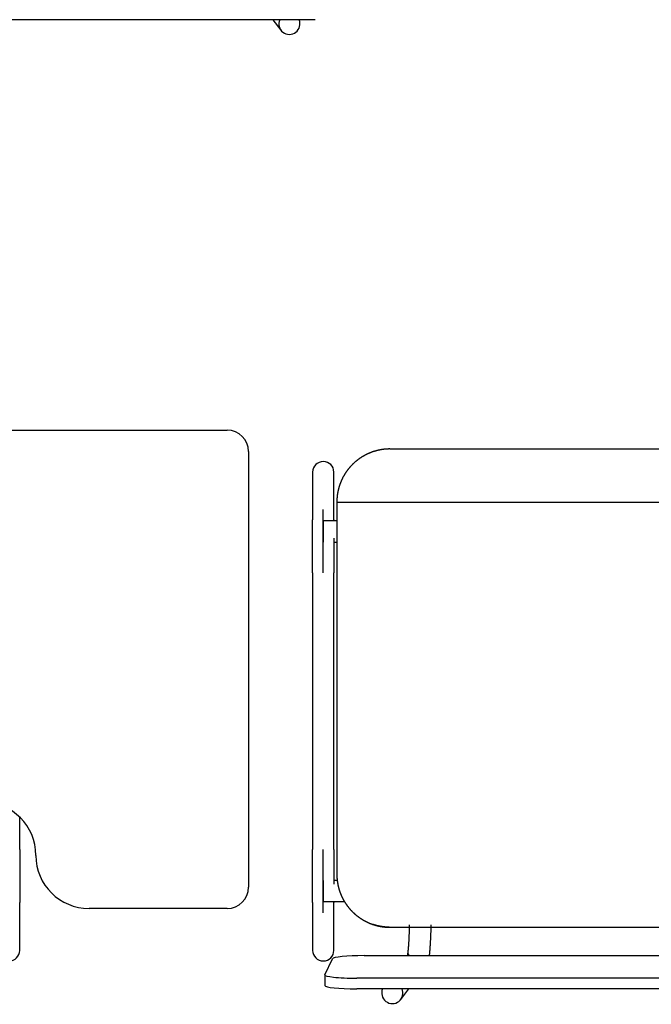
# Model space of a CAD drawing. Header units: metres. Extents: x -1 to 461, y -6 to 31.
# Tile 47 of 82: x 419.549 to 420.144, y 14.208 to 15.135. Entities that reach past the tile are written whole.
import ezdxf

# ---------------------------------------------------------------- set-up
doc = ezdxf.new("R2010")
doc.units = ezdxf.units.M
doc.linetypes.add('CONTINUA', pattern=[0])
doc.layers.add('PA MOBLES', color=7, linetype='CONTINUA', lineweight=25)

msp = doc.modelspace()

# ---------------------------------------------------------------- linework, layer by layer
at = {"layer": 'PA MOBLES', "color": 180, "transparency": 33554687}
for p, q in [((419.82729, 15.13473), (419.42037, 15.13473)), ((419.78767, 15.13473), (419.79523, 15.12478)), ((419.48465, 14.74848), (419.74465, 14.74848)), ((419.8978, 14.73083), (420.23043, 14.73083)), ((419.76465, 14.72848), (419.76465, 14.31848)), ((419.82503, 14.70909), (419.82503, 14.66403)), ((419.84503, 14.66403), (419.84503, 14.70909)), ((419.8478, 14.68083), (420.23029, 14.68083)), ((419.8478, 14.68083), (419.8478, 14.33082)), ((419.83503, 14.61434), (419.83503, 14.67391)), ((419.83503, 14.66322), (419.83503, 14.64322)), ((419.8478, 14.66322), (419.83503, 14.66322)), ((419.84503, 14.64322), (419.8478, 14.64322)), ((419.82503, 14.61434), (419.82503, 14.35384)), ((419.84503, 14.35384), (419.84503, 14.61434)), ((419.54938, 14.35384), (419.54938, 14.38444)), ((419.83503, 14.29427), (419.83503, 14.35384)), ((419.83503, 14.32496), (419.83503, 14.30496)), ((419.84815, 14.32496), (419.84503, 14.32496)), ((419.54938, 14.25909), (419.54938, 14.30415)), ((419.82503, 14.30415), (419.82503, 14.25909)), ((419.83503, 14.30496), (419.85501, 14.30496)), ((419.84503, 14.25909), (419.84503, 14.30415)), ((419.74465, 14.29848), (419.61465, 14.29848)), ((419.89722, 14.28083), (420.24338, 14.28083)), ((419.89722, 14.28083), (420.24338, 14.28083)), ((419.83658, 14.23618), (419.84358, 14.25108)), ((419.87354, 14.25412), (420.26647, 14.25412)), ((419.91551, 14.2559), (419.91416, 14.25412)), ((419.83654, 14.23602), (419.83654, 14.22607)), ((420.27347, 14.23282), (419.86654, 14.23282)), ((420.27347, 14.22288), (419.86654, 14.22288)), ((419.90799, 14.21293), (419.91555, 14.22288))]:
    msp.add_line(p, q, dxfattribs=at)
for points in [[(419.8978, 14.73083), (419.89755, 14.73083), (419.8973, 14.73082), (419.89705, 14.73082), (419.8968, 14.73082), (419.89655, 14.73081), (419.89629, 14.7308), (419.89603, 14.7308), (419.89578, 14.73079), (419.89552, 14.73077), (419.89526, 14.73076), (419.895, 14.73075), (419.89474, 14.73073), (419.89447, 14.73071), (419.89421, 14.7307), (419.89395, 14.73068), (419.89368, 14.73066), (419.89342, 14.73063), (419.89315, 14.73061), (419.89289, 14.73058), (419.89262, 14.73056), (419.89235, 14.73053), (419.89208, 14.7305), (419.89182, 14.73047), (419.89155, 14.73043), (419.89128, 14.7304), (419.89101, 14.73036), (419.89074, 14.73033), (419.89047, 14.73029), (419.89021, 14.73025), (419.88994, 14.73021), (419.8898, 14.73018), (419.88966, 14.73016), (419.88953, 14.73014), (419.88939, 14.73012), (419.88925, 14.73009), (419.88912, 14.73007), (419.88898, 14.73004), (419.88884, 14.73002), (419.88871, 14.72999), (419.88857, 14.72997), (419.88844, 14.72994), (419.8883, 14.72992), (419.88816, 14.72989), (419.88803, 14.72986), (419.88789, 14.72984), (419.88776, 14.72981), (419.88762, 14.72978), (419.88749, 14.72975), (419.88735, 14.72972), (419.88722, 14.72969), (419.88708, 14.72967), (419.88695, 14.72964), (419.88682, 14.72961), (419.88668, 14.72958), (419.88655, 14.72954), (419.88641, 14.72951), (419.88628, 14.72948), (419.88615, 14.72945), (419.88601, 14.72942), (419.88588, 14.72939)], [(419.88588, 14.72939), (419.88563, 14.72932), (419.88538, 14.72926), (419.88513, 14.7292), (419.88488, 14.72913), (419.88463, 14.72906), (419.88438, 14.72899), (419.88413, 14.72892), (419.88388, 14.72885), (419.88363, 14.72878), (419.88338, 14.7287), (419.88313, 14.72863), (419.88289, 14.72855), (419.88264, 14.72847), (419.88239, 14.72839), (419.88214, 14.72831), (419.8819, 14.72823), (419.88165, 14.72815), (419.88141, 14.72806), (419.88116, 14.72798), (419.88092, 14.72789), (419.88067, 14.7278), (419.88043, 14.72771), (419.88019, 14.72762), (419.87994, 14.72753), (419.8797, 14.72744), (419.87946, 14.72734), (419.87922, 14.72725), (419.87898, 14.72715), (419.87874, 14.72705), (419.8785, 14.72695), (419.87819, 14.72682), (419.87788, 14.72669), (419.87758, 14.72656), (419.87727, 14.72642), (419.87697, 14.72628), (419.87667, 14.72614), (419.87637, 14.726), (419.87607, 14.72586), (419.87577, 14.72571), (419.87547, 14.72556), (419.87517, 14.72541), (419.87488, 14.72526), (419.87458, 14.72511), (419.87429, 14.72495), (419.87399, 14.7248), (419.8737, 14.72464), (419.87341, 14.72448), (419.87312, 14.72431), (419.87284, 14.72415), (419.87255, 14.72398), (419.87227, 14.72381), (419.87198, 14.72365), (419.8717, 14.72347), (419.87142, 14.7233), (419.87114, 14.72313), (419.87086, 14.72295), (419.87058, 14.72277), (419.87031, 14.72259), (419.87004, 14.72241), (419.86976, 14.72223), (419.86949, 14.72204), (419.86922, 14.72186), (419.86896, 14.72167), (419.86869, 14.72148), (419.86842, 14.72129), (419.86816, 14.7211), (419.8679, 14.7209), (419.86764, 14.72071), (419.86738, 14.72051), (419.86712, 14.72031), (419.86687, 14.72011), (419.86662, 14.71991), (419.86636, 14.71971), (419.86611, 14.7195), (419.86587, 14.7193), (419.86562, 14.71909), (419.86537, 14.71889), (419.86513, 14.71868), (419.86489, 14.71847), (419.86465, 14.71826), (419.86441, 14.71805), (419.86418, 14.71783), (419.86394, 14.71762), (419.86371, 14.7174), (419.86348, 14.71719), (419.86325, 14.71697), (419.86302, 14.71675), (419.8628, 14.71653), (419.86257, 14.71631), (419.86235, 14.71609), (419.86214, 14.71587), (419.86192, 14.71565), (419.8617, 14.71542), (419.86149, 14.7152), (419.86127, 14.71497), (419.86106, 14.71474), (419.86085, 14.71451), (419.86064, 14.71428), (419.86043, 14.71404), (419.86022, 14.7138), (419.86001, 14.71357), (419.8598, 14.71332), (419.8596, 14.71308), (419.85939, 14.71284), (419.85919, 14.71259), (419.85899, 14.71235), (419.85879, 14.7121), (419.85859, 14.71185), (419.85839, 14.71159), (419.85819, 14.71134), (419.85799, 14.71108), (419.8578, 14.71083), (419.85761, 14.71057), (419.85741, 14.71031), (419.85722, 14.71004), (419.85704, 14.70978), (419.85685, 14.70951), (419.85666, 14.70925), (419.85648, 14.70898), (419.8563, 14.70871), (419.85611, 14.70844), (419.85594, 14.70817), (419.85576, 14.70789), (419.85558, 14.70761), (419.85541, 14.70734), (419.85523, 14.70706), (419.85506, 14.70678), (419.85489, 14.7065), (419.85473, 14.70621), (419.85456, 14.70593), (419.85439, 14.70564), (419.85423, 14.70536), (419.85407, 14.70507), (419.85391, 14.70478), (419.85375, 14.70449), (419.8536, 14.7042), (419.85345, 14.70391), (419.85329, 14.70361), (419.85314, 14.70332), (419.853, 14.70302), (419.85285, 14.70272), (419.85271, 14.70242), (419.85256, 14.70212), (419.85242, 14.70182), (419.85228, 14.70152), (419.85215, 14.70122), (419.85201, 14.70092), (419.85188, 14.70061), (419.85175, 14.70031), (419.85162, 14.7), (419.8515, 14.69969), (419.85137, 14.69938), (419.85125, 14.69907), (419.85113, 14.69876), (419.85101, 14.69845), (419.85089, 14.69814), (419.85078, 14.69783), (419.85067, 14.69752), (419.85056, 14.6972), (419.85045, 14.69689), (419.85034, 14.69657), (419.85024, 14.69626), (419.85014, 14.69594), (419.85004, 14.69562), (419.84994, 14.6953), (419.84985, 14.69499), (419.84975, 14.69467), (419.84966, 14.69435), (419.84958, 14.69403), (419.84949, 14.69371), (419.8494, 14.69339), (419.84932, 14.69307), (419.84924, 14.69274), (419.84916, 14.69242), (419.84909, 14.6921), (419.84901, 14.69178), (419.84894, 14.69145), (419.84887, 14.69113), (419.84881, 14.69081), (419.84874, 14.69049), (419.84868, 14.69016), (419.84862, 14.68984), (419.84856, 14.68951), (419.8485, 14.68919), (419.84845, 14.68887), (419.8484, 14.68854), (419.84835, 14.68822), (419.8483, 14.68789), (419.84826, 14.68757), (419.84821, 14.68725), (419.84817, 14.68692), (419.84814, 14.6866), (419.8481, 14.68627), (419.84806, 14.68595), (419.84803, 14.68563), (419.848, 14.68531), (419.84797, 14.68498), (419.84795, 14.68466), (419.84792, 14.68434), (419.8479, 14.68402), (419.84788, 14.6837), (419.84787, 14.68337), (419.84785, 14.68305), (419.84784, 14.68273), (419.84783, 14.68242), (419.84782, 14.6821), (419.84781, 14.68178), (419.8478, 14.68146), (419.8478, 14.68114), (419.8478, 14.68083)], [(419.82503, 14.61434), (419.82503, 14.61499), (419.82503, 14.61564), (419.82503, 14.61629), (419.82503, 14.61694), (419.82503, 14.61758), (419.82503, 14.61823), (419.82503, 14.61888), (419.82503, 14.61952), (419.82503, 14.62017), (419.82503, 14.62081), (419.82503, 14.62146), (419.82503, 14.6221), (419.82503, 14.62274), (419.82503, 14.62337), (419.82503, 14.62401), (419.82503, 14.62465), (419.82503, 14.62528), (419.82503, 14.62591), (419.82503, 14.62654), (419.82503, 14.62717), (419.82503, 14.62779), (419.82503, 14.62842), (419.82503, 14.62904), (419.82503, 14.62966), (419.82503, 14.63027), (419.82503, 14.63089), (419.82503, 14.6315), (419.82503, 14.63211), (419.82503, 14.63272), (419.82503, 14.63332), (419.82503, 14.63392), (419.82503, 14.63452), (419.82503, 14.63511), (419.82503, 14.6357), (419.82503, 14.63628), (419.82503, 14.63687), (419.82503, 14.63744), (419.82503, 14.63802), (419.82503, 14.63859), (419.82503, 14.63915), (419.82503, 14.63971), (419.82503, 14.64027), (419.82503, 14.64082), (419.82503, 14.64137), (419.82503, 14.64191), (419.82503, 14.64245), (419.82503, 14.64298), (419.82503, 14.64351), (419.82503, 14.64403), (419.82503, 14.64455), (419.82503, 14.64507), (419.82503, 14.64558), (419.82503, 14.64608), (419.82503, 14.64658), (419.82503, 14.64707), (419.82503, 14.64756), (419.82503, 14.64804), (419.82503, 14.64852), (419.82503, 14.64899), (419.82503, 14.64946), (419.82503, 14.64986), (419.82503, 14.65026), (419.82503, 14.65065), (419.82503, 14.65104), (419.82503, 14.65142), (419.82503, 14.6518), (419.82503, 14.65218), (419.82503, 14.65254), (419.82503, 14.65291), (419.82503, 14.65327), (419.82503, 14.65362), (419.82503, 14.65397), (419.82503, 14.65431), (419.82503, 14.65465), (419.82503, 14.65498), (419.82503, 14.65531), (419.82503, 14.65563), (419.82503, 14.65595), (419.82503, 14.65626), (419.82503, 14.65657), (419.82503, 14.65687), (419.82503, 14.65716), (419.82503, 14.65745), (419.82503, 14.65774), (419.82503, 14.65802), (419.82503, 14.65829), (419.82503, 14.65856), (419.82503, 14.65882), (419.82503, 14.65908), (419.82503, 14.65933), (419.82503, 14.65958), (419.82503, 14.65981), (419.82503, 14.66005), (419.82503, 14.66028), (419.82503, 14.6605), (419.82503, 14.66071), (419.82503, 14.66092), (419.82503, 14.66112), (419.82503, 14.66132), (419.82503, 14.66151), (419.82503, 14.6617), (419.82503, 14.66188), (419.82503, 14.66205), (419.82503, 14.66222), (419.82503, 14.66238), (419.82503, 14.66253), (419.82503, 14.66268), (419.82503, 14.66282), (419.82503, 14.66295), (419.82503, 14.66308), (419.82503, 14.66321), (419.82503, 14.66332), (419.82503, 14.66343), (419.82503, 14.66354), (419.82503, 14.66364), (419.82503, 14.66373), (419.82503, 14.66381), (419.82503, 14.66389), (419.82503, 14.66396), (419.82503, 14.66403)], [(419.84503, 14.66403), (419.84503, 14.66401), (419.84503, 14.66399), (419.84503, 14.66397), (419.84503, 14.66395), (419.84503, 14.66393), (419.84503, 14.66391), (419.84503, 14.66389), (419.84503, 14.66386), (419.84503, 14.66384), (419.84503, 14.66382), (419.84503, 14.66379), (419.84503, 14.66377), (419.84503, 14.66374), (419.84503, 14.66371), (419.84503, 14.66369), (419.84503, 14.66366), (419.84503, 14.66363), (419.84503, 14.6636), (419.84503, 14.66357), (419.84503, 14.66355), (419.84503, 14.66351), (419.84503, 14.66348), (419.84503, 14.66345), (419.84503, 14.66342), (419.84503, 14.66339), (419.84503, 14.66336), (419.84503, 14.66332), (419.84503, 14.66329), (419.84503, 14.66325), (419.84503, 14.66322)], [(419.84503, 14.64689), (419.84503, 14.64686), (419.84503, 14.64682), (419.84503, 14.64679), (419.84503, 14.64675), (419.84503, 14.64672), (419.84503, 14.64668), (419.84503, 14.64665), (419.84503, 14.64661), (419.84503, 14.64658), (419.84503, 14.64654), (419.84503, 14.64651), (419.84503, 14.64647), (419.84503, 14.64643), (419.84503, 14.6464), (419.84503, 14.64636), (419.84503, 14.64633), (419.84503, 14.64629), (419.84503, 14.64626), (419.84503, 14.64622), (419.84503, 14.64619), (419.84503, 14.64615), (419.84503, 14.64611), (419.84503, 14.64608), (419.84503, 14.64604), (419.84503, 14.64601), (419.84503, 14.64597), (419.84503, 14.64593), (419.84503, 14.6459), (419.84503, 14.64586), (419.84503, 14.64583), (419.84503, 14.64538), (419.84503, 14.64493), (419.84503, 14.64448), (419.84503, 14.64403), (419.84503, 14.64357), (419.84503, 14.64311), (419.84503, 14.64264), (419.84503, 14.64217), (419.84503, 14.6417), (419.84503, 14.64122), (419.84503, 14.64074), (419.84503, 14.64026), (419.84503, 14.63977), (419.84503, 14.63928), (419.84503, 14.63879), (419.84503, 14.63829), (419.84503, 14.63779), (419.84503, 14.63729), (419.84503, 14.63678), (419.84503, 14.63628), (419.84503, 14.63577), (419.84503, 14.63525), (419.84503, 14.63473), (419.84503, 14.63421), (419.84503, 14.63369), (419.84503, 14.63317), (419.84503, 14.63264), (419.84503, 14.63211), (419.84503, 14.63158), (419.84503, 14.63104), (419.84503, 14.6305), (419.84503, 14.62996), (419.84503, 14.62942), (419.84503, 14.62888), (419.84503, 14.62834), (419.84503, 14.62779), (419.84503, 14.62724), (419.84503, 14.62669), (419.84503, 14.62614), (419.84503, 14.62559), (419.84503, 14.62504), (419.84503, 14.62448), (419.84503, 14.62393), (419.84503, 14.62337), (419.84503, 14.62281), (419.84503, 14.62225), (419.84503, 14.62169), (419.84503, 14.62113), (419.84503, 14.62057), (419.84503, 14.62), (419.84503, 14.61944), (419.84503, 14.61888), (419.84503, 14.61831), (419.84503, 14.61774), (419.84503, 14.61718), (419.84503, 14.61661), (419.84503, 14.61604), (419.84503, 14.61547), (419.84503, 14.61491), (419.84503, 14.61434)], [(419.54938, 14.35384), (419.54938, 14.35319), (419.54938, 14.35254), (419.54938, 14.35189), (419.54938, 14.35124), (419.54938, 14.35059), (419.54938, 14.34994), (419.54938, 14.3493), (419.54938, 14.34865), (419.54938, 14.34801), (419.54938, 14.34736), (419.54938, 14.34672), (419.54938, 14.34608), (419.54938, 14.34544), (419.54938, 14.3448), (419.54938, 14.34417), (419.54938, 14.34353), (419.54938, 14.3429), (419.54938, 14.34227), (419.54938, 14.34164), (419.54938, 14.34101), (419.54938, 14.34038), (419.54938, 14.33976), (419.54938, 14.33914), (419.54938, 14.33852), (419.54938, 14.3379), (419.54938, 14.33729), (419.54938, 14.33668), (419.54938, 14.33607), (419.54938, 14.33546), (419.54938, 14.33486), (419.54938, 14.33426), (419.54938, 14.33366), (419.54938, 14.33307), (419.54938, 14.33248), (419.54938, 14.33189), (419.54938, 14.33131), (419.54938, 14.33073), (419.54938, 14.33016), (419.54938, 14.32959), (419.54938, 14.32903), (419.54938, 14.32847), (419.54938, 14.32791), (419.54938, 14.32736), (419.54938, 14.32681), (419.54938, 14.32627), (419.54938, 14.32573), (419.54938, 14.3252), (419.54938, 14.32467), (419.54938, 14.32414), (419.54938, 14.32362), (419.54938, 14.32311), (419.54938, 14.3226), (419.54938, 14.3221), (419.54938, 14.3216), (419.54938, 14.3211), (419.54938, 14.32062), (419.54938, 14.32013), (419.54938, 14.31966), (419.54938, 14.31918), (419.54938, 14.31872), (419.54938, 14.31832), (419.54938, 14.31792), (419.54938, 14.31752), (419.54938, 14.31714), (419.54938, 14.31675), (419.54938, 14.31637), (419.54938, 14.316), (419.54938, 14.31563), (419.54938, 14.31527), (419.54938, 14.31491), (419.54938, 14.31456), (419.54938, 14.31421), (419.54938, 14.31387), (419.54938, 14.31353), (419.54938, 14.31319), (419.54938, 14.31287), (419.54938, 14.31254), (419.54938, 14.31223), (419.54938, 14.31192), (419.54938, 14.31161), (419.54938, 14.31131), (419.54938, 14.31101), (419.54938, 14.31072), (419.54938, 14.31044), (419.54938, 14.31016), (419.54938, 14.30988), (419.54938, 14.30962), (419.54938, 14.30935), (419.54938, 14.3091), (419.54938, 14.30885), (419.54938, 14.3086), (419.54938, 14.30836), (419.54938, 14.30813), (419.54938, 14.3079), (419.54938, 14.30768), (419.54938, 14.30747), (419.54938, 14.30726), (419.54938, 14.30705), (419.54938, 14.30686), (419.54938, 14.30666), (419.54938, 14.30648), (419.54938, 14.3063), (419.54938, 14.30613), (419.54938, 14.30596), (419.54938, 14.3058), (419.54938, 14.30565), (419.54938, 14.3055), (419.54938, 14.30536), (419.54938, 14.30522), (419.54938, 14.30509), (419.54938, 14.30497), (419.54938, 14.30485), (419.54938, 14.30474), (419.54938, 14.30464), (419.54938, 14.30454), (419.54938, 14.30445), (419.54938, 14.30436), (419.54938, 14.30428), (419.54938, 14.30421), (419.54938, 14.30415)], [(419.82503, 14.30415), (419.82503, 14.30422), (419.82503, 14.30431), (419.82503, 14.3044), (419.82503, 14.3045), (419.82503, 14.30461), (419.82503, 14.30473), (419.82503, 14.30485), (419.82503, 14.30499), (419.82503, 14.30513), (419.82503, 14.30528), (419.82503, 14.30544), (419.82503, 14.30561), (419.82503, 14.30578), (419.82503, 14.30596), (419.82503, 14.30615), (419.82503, 14.30635), (419.82503, 14.30656), (419.82503, 14.30677), (419.82503, 14.307), (419.82503, 14.30723), (419.82503, 14.30747), (419.82503, 14.30771), (419.82503, 14.30797), (419.82503, 14.30823), (419.82503, 14.3085), (419.82503, 14.30878), (419.82503, 14.30906), (419.82503, 14.30935), (419.82503, 14.30965), (419.82503, 14.30996), (419.82503, 14.31028), (419.82503, 14.3106), (419.82503, 14.31093), (419.82503, 14.31127), (419.82503, 14.31161), (419.82503, 14.31196), (419.82503, 14.31232), (419.82503, 14.31269), (419.82503, 14.31306), (419.82503, 14.31344), (419.82503, 14.31382), (419.82503, 14.31422), (419.82503, 14.31461), (419.82503, 14.31502), (419.82503, 14.31543), (419.82503, 14.31585), (419.82503, 14.31627), (419.82503, 14.3167), (419.82503, 14.31714), (419.82503, 14.31758), (419.82503, 14.31803), (419.82503, 14.31849), (419.82503, 14.31895), (419.82503, 14.31942), (419.82503, 14.31989), (419.82503, 14.32037), (419.82503, 14.32086), (419.82503, 14.32135), (419.82503, 14.32185), (419.82503, 14.32235), (419.82503, 14.32279), (419.82503, 14.32324), (419.82503, 14.32369), (419.82503, 14.32415), (419.82503, 14.32461), (419.82503, 14.32507), (419.82503, 14.32554), (419.82503, 14.32601), (419.82503, 14.32648), (419.82503, 14.32696), (419.82503, 14.32744), (419.82503, 14.32792), (419.82503, 14.32841), (419.82503, 14.3289), (419.82503, 14.32939), (419.82503, 14.32989), (419.82503, 14.33038), (419.82503, 14.33089), (419.82503, 14.33139), (419.82503, 14.3319), (419.82503, 14.33241), (419.82503, 14.33293), (419.82503, 14.33344), (419.82503, 14.33396), (419.82503, 14.33448), (419.82503, 14.33501), (419.82503, 14.33554), (419.82503, 14.33607), (419.82503, 14.3366), (419.82503, 14.33714), (419.82503, 14.33767), (419.82503, 14.33821), (419.82503, 14.33875), (419.82503, 14.3393), (419.82503, 14.33984), (419.82503, 14.34039), (419.82503, 14.34093), (419.82503, 14.34148), (419.82503, 14.34203), (419.82503, 14.34259), (419.82503, 14.34314), (419.82503, 14.34369), (419.82503, 14.34425), (419.82503, 14.34481), (419.82503, 14.34537), (419.82503, 14.34592), (419.82503, 14.34649), (419.82503, 14.34705), (419.82503, 14.34761), (419.82503, 14.34817), (419.82503, 14.34874), (419.82503, 14.3493), (419.82503, 14.34987), (419.82503, 14.35043), (419.82503, 14.351), (419.82503, 14.35157), (419.82503, 14.35213), (419.82503, 14.3527), (419.82503, 14.35327), (419.82503, 14.35384)], [(419.84503, 14.35384), (419.84503, 14.35319), (419.84503, 14.35254), (419.84503, 14.35189), (419.84503, 14.35124), (419.84503, 14.35059), (419.84503, 14.34994), (419.84503, 14.3493), (419.84503, 14.34865), (419.84503, 14.34801), (419.84503, 14.34736), (419.84503, 14.34672), (419.84503, 14.34608), (419.84503, 14.34544), (419.84503, 14.3448), (419.84503, 14.34417), (419.84503, 14.34353), (419.84503, 14.3429), (419.84503, 14.34227), (419.84503, 14.34164), (419.84503, 14.34101), (419.84503, 14.34038), (419.84503, 14.33976), (419.84503, 14.33914), (419.84503, 14.33852), (419.84503, 14.3379), (419.84503, 14.33729), (419.84503, 14.33668), (419.84503, 14.33607), (419.84503, 14.33546), (419.84503, 14.33486), (419.84503, 14.33436), (419.84503, 14.33387), (419.84503, 14.33339), (419.84503, 14.3329), (419.84503, 14.33242), (419.84503, 14.33194), (419.84503, 14.33146), (419.84503, 14.33098), (419.84503, 14.33051), (419.84503, 14.33004), (419.84503, 14.32957), (419.84503, 14.32911), (419.84503, 14.32865), (419.84503, 14.32819), (419.84503, 14.32773), (419.84503, 14.32728), (419.84503, 14.32683), (419.84503, 14.32638), (419.84503, 14.32594), (419.84503, 14.3255), (419.84503, 14.32506), (419.84503, 14.32463), (419.84503, 14.3242), (419.84503, 14.32377), (419.84503, 14.32335), (419.84503, 14.32293), (419.84503, 14.32251), (419.84503, 14.3221), (419.84503, 14.32169), (419.84503, 14.32128)], [(419.8478, 14.33082), (419.8478, 14.33051), (419.8478, 14.33019), (419.84781, 14.32988), (419.84782, 14.32956), (419.84783, 14.32924), (419.84784, 14.32893), (419.84785, 14.32861), (419.84787, 14.32829), (419.84788, 14.32797), (419.8479, 14.32765), (419.84792, 14.32733), (419.84795, 14.32701), (419.84797, 14.32669), (419.848, 14.32637), (419.84803, 14.32605), (419.84806, 14.32572), (419.8481, 14.3254), (419.84813, 14.32508), (419.84817, 14.32476), (419.84821, 14.32443), (419.84825, 14.32411), (419.8483, 14.32379), (419.84835, 14.32347), (419.84839, 14.32314), (419.84845, 14.32282), (419.8485, 14.3225), (419.84855, 14.32217), (419.84861, 14.32185), (419.84867, 14.32153), (419.84873, 14.3212), (419.8488, 14.32088), (419.84887, 14.32056), (419.84893, 14.32023), (419.84901, 14.31991), (419.84908, 14.31959), (419.84915, 14.31927), (419.84923, 14.31894), (419.84931, 14.31862), (419.84939, 14.3183), (419.84948, 14.31798), (419.84957, 14.31766), (419.84965, 14.31734), (419.84974, 14.31702), (419.84984, 14.3167), (419.84993, 14.31638), (419.85003, 14.31606), (419.85013, 14.31575), (419.85023, 14.31543), (419.85033, 14.31511), (419.85044, 14.3148), (419.85055, 14.31448), (419.85066, 14.31417), (419.85077, 14.31385), (419.85088, 14.31354), (419.851, 14.31323), (419.85112, 14.31291), (419.85124, 14.3126), (419.85136, 14.31229), (419.85149, 14.31198), (419.85161, 14.31168), (419.85174, 14.31137), (419.85187, 14.31106), (419.85201, 14.31075), (419.85214, 14.31045), (419.85228, 14.31015), (419.85242, 14.30984), (419.85256, 14.30954), (419.8527, 14.30924), (419.85285, 14.30894), (419.85299, 14.30864), (419.85314, 14.30834), (419.85329, 14.30804), (419.85344, 14.30775), (419.8536, 14.30745), (419.85376, 14.30716), (419.85391, 14.30687), (419.85407, 14.30658), (419.85424, 14.30629), (419.8544, 14.306), (419.85457, 14.30571), (419.85473, 14.30542), (419.8549, 14.30514), (419.85507, 14.30485), (419.85525, 14.30457), (419.85542, 14.30429), (419.8556, 14.30401), (419.85578, 14.30373), (419.85596, 14.30346), (419.85614, 14.30318), (419.85632, 14.30291), (419.85651, 14.30263), (419.85669, 14.30236), (419.85688, 14.30209), (419.85707, 14.30183), (419.85726, 14.30156), (419.85745, 14.30129), (419.85765, 14.30103), (419.85784, 14.30077), (419.85804, 14.30051), (419.85824, 14.30025), (419.85844, 14.29999), (419.85864, 14.29974), (419.85884, 14.29948), (419.85905, 14.29923), (419.85925, 14.29898), (419.85946, 14.29873), (419.85967, 14.29849), (419.85988, 14.29824), (419.86009, 14.298), (419.8603, 14.29776), (419.86051, 14.29752), (419.86072, 14.29728), (419.86094, 14.29704), (419.86115, 14.29681), (419.86137, 14.29658), (419.86159, 14.29635), (419.86181, 14.29612), (419.86203, 14.29589), (419.86225, 14.29567), (419.86247, 14.29544), (419.86269, 14.29522), (419.86292, 14.295), (419.86315, 14.29478), (419.86337, 14.29456), (419.8636, 14.29435), (419.86384, 14.29413), (419.86407, 14.29392), (419.86431, 14.2937), (419.86454, 14.29349), (419.86478, 14.29328), (419.86502, 14.29307), (419.86527, 14.29286), (419.86551, 14.29265), (419.86576, 14.29244), (419.866, 14.29224), (419.86625, 14.29203), (419.86651, 14.29183), (419.86676, 14.29163), (419.86701, 14.29143), (419.86727, 14.29123), (419.86753, 14.29103), (419.86779, 14.29084), (419.86805, 14.29064), (419.86831, 14.29045), (419.86857, 14.29026), (419.86884, 14.29006), (419.86911, 14.28988), (419.86938, 14.28969), (419.86965, 14.2895), (419.86992, 14.28932), (419.87019, 14.28914), (419.87047, 14.28896), (419.87074, 14.28878), (419.87102, 14.2886), (419.8713, 14.28842), (419.87158, 14.28825), (419.87186, 14.28808), (419.87215, 14.28791), (419.87243, 14.28774), (419.87272, 14.28757), (419.873, 14.28741), (419.87329, 14.28724), (419.87358, 14.28708), (419.87387, 14.28692), (419.87417, 14.28676), (419.87446, 14.28661), (419.87475, 14.28645), (419.87505, 14.2863), (419.87535, 14.28615), (419.87564, 14.286), (419.87594, 14.28586), (419.87624, 14.28571), (419.87654, 14.28557), (419.87684, 14.28543), (419.87715, 14.28529), (419.87745, 14.28515), (419.87775, 14.28502), (419.87806, 14.28489), (419.87837, 14.28476), (419.87867, 14.28463), (419.87877, 14.28459), (419.87886, 14.28455), (419.87895, 14.28451), (419.87904, 14.28448), (419.87913, 14.28444), (419.87922, 14.2844), (419.87931, 14.28437), (419.8794, 14.28433), (419.8795, 14.28429), (419.87959, 14.28426), (419.87968, 14.28422), (419.87977, 14.28419), (419.87986, 14.28415), (419.87996, 14.28412), (419.88005, 14.28408), (419.88014, 14.28405), (419.88023, 14.28401), (419.88033, 14.28398), (419.88042, 14.28394), (419.88051, 14.28391), (419.8806, 14.28388), (419.88069, 14.28384), (419.88079, 14.28381), (419.88088, 14.28377), (419.88097, 14.28374), (419.88107, 14.28371), (419.88116, 14.28367), (419.88125, 14.28364), (419.88134, 14.28361), (419.88144, 14.28358)], [(419.84503, 14.30496), (419.84503, 14.30492), (419.84503, 14.30489), (419.84503, 14.30485), (419.84503, 14.30482), (419.84503, 14.30479), (419.84503, 14.30476), (419.84503, 14.30472), (419.84503, 14.30469), (419.84503, 14.30466), (419.84503, 14.30463), (419.84503, 14.3046), (419.84503, 14.30457), (419.84503, 14.30454), (419.84503, 14.30452), (419.84503, 14.30449), (419.84503, 14.30446), (419.84503, 14.30444), (419.84503, 14.30441), (419.84503, 14.30439), (419.84503, 14.30436), (419.84503, 14.30434), (419.84503, 14.30431), (419.84503, 14.30429), (419.84503, 14.30427), (419.84503, 14.30425), (419.84503, 14.30423), (419.84503, 14.3042), (419.84503, 14.30418), (419.84503, 14.30417), (419.84503, 14.30415)], [(419.88144, 14.28358), (419.88146, 14.28357), (419.88149, 14.28356), (419.88151, 14.28355), (419.88154, 14.28354), (419.88156, 14.28353), (419.88159, 14.28353), (419.88161, 14.28352), (419.88164, 14.28351), (419.88166, 14.2835), (419.88169, 14.28349), (419.88171, 14.28348), (419.88174, 14.28347), (419.88176, 14.28347), (419.88179, 14.28346), (419.88181, 14.28345), (419.88184, 14.28344), (419.88186, 14.28343), (419.88189, 14.28342), (419.88191, 14.28342), (419.88193, 14.28341), (419.88196, 14.2834), (419.88198, 14.28339), (419.88201, 14.28338), (419.88203, 14.28338), (419.88206, 14.28337), (419.88208, 14.28336), (419.88211, 14.28335), (419.88213, 14.28334), (419.88215, 14.28334), (419.88218, 14.28333), (419.88233, 14.28328), (419.88249, 14.28323), (419.88264, 14.28318), (419.8828, 14.28313), (419.88296, 14.28308), (419.88311, 14.28303), (419.88327, 14.28298), (419.88343, 14.28293), (419.88359, 14.28289), (419.88376, 14.28284), (419.88392, 14.28279), (419.88408, 14.28274), (419.88425, 14.2827), (419.88441, 14.28265), (419.88458, 14.28261), (419.88474, 14.28256), (419.88491, 14.28252), (419.88508, 14.28247), (419.88524, 14.28243), (419.88541, 14.28238), (419.88558, 14.28234), (419.88575, 14.2823), (419.88592, 14.28226), (419.88609, 14.28222), (419.88626, 14.28218), (419.88643, 14.28214), (419.8866, 14.2821), (419.88677, 14.28206), (419.88694, 14.28202), (419.88711, 14.28198), (419.88728, 14.28194), (419.88745, 14.28191), (419.88762, 14.28187), (419.88779, 14.28184), (419.88796, 14.2818), (419.88813, 14.28177), (419.8883, 14.28174), (419.88847, 14.2817), (419.88864, 14.28167), (419.88881, 14.28164), (419.88898, 14.28161), (419.88915, 14.28158), (419.88932, 14.28155), (419.88949, 14.28152), (419.88965, 14.28149), (419.88982, 14.28147), (419.88999, 14.28144), (419.89016, 14.28141), (419.89032, 14.28139), (419.89049, 14.28136), (419.89065, 14.28134), (419.89082, 14.28132), (419.89098, 14.28129), (419.89114, 14.28127), (419.8913, 14.28125), (419.89146, 14.28123), (419.89162, 14.28121), (419.89178, 14.28119), (419.89194, 14.28117), (419.8921, 14.28115), (419.89223, 14.28114), (419.89235, 14.28112), (419.89248, 14.28111), (419.89262, 14.28109), (419.89275, 14.28108), (419.89288, 14.28107), (419.89302, 14.28105), (419.89315, 14.28104), (419.89329, 14.28103), (419.89343, 14.28102), (419.89357, 14.28101), (419.8937, 14.28099), (419.89384, 14.28098), (419.89398, 14.28097), (419.89412, 14.28096), (419.89426, 14.28095), (419.8944, 14.28094), (419.89454, 14.28093), (419.89467, 14.28092), (419.89481, 14.28092), (419.89495, 14.28091), (419.89509, 14.2809), (419.89522, 14.28089), (419.89536, 14.28089), (419.89549, 14.28088), (419.89562, 14.28087), (419.89575, 14.28087), (419.89588, 14.28086), (419.89601, 14.28086), (419.89614, 14.28085), (419.89615, 14.28085), (419.89617, 14.28085), (419.89618, 14.28085), (419.8962, 14.28085), (419.89621, 14.28085), (419.89623, 14.28085), (419.89624, 14.28085), (419.89626, 14.28085), (419.89628, 14.28085), (419.89629, 14.28085), (419.89631, 14.28085), (419.89632, 14.28085), (419.89634, 14.28085), (419.89635, 14.28085), (419.89637, 14.28084), (419.89638, 14.28084), (419.8964, 14.28084), (419.89642, 14.28084), (419.89643, 14.28084), (419.89645, 14.28084), (419.89646, 14.28084), (419.89648, 14.28084), (419.8965, 14.28084), (419.89651, 14.28084), (419.89653, 14.28084), (419.89654, 14.28084), (419.89656, 14.28084), (419.89658, 14.28084), (419.89659, 14.28084), (419.89661, 14.28084), (419.89662, 14.28084), (419.89664, 14.28084), (419.89666, 14.28084), (419.89667, 14.28084), (419.89669, 14.28084), (419.8967, 14.28084), (419.89672, 14.28084), (419.89674, 14.28084), (419.89675, 14.28084), (419.89677, 14.28083), (419.89678, 14.28083), (419.8968, 14.28083), (419.89681, 14.28083), (419.89683, 14.28083), (419.89685, 14.28083), (419.89686, 14.28083), (419.89688, 14.28083), (419.89689, 14.28083), (419.89691, 14.28083), (419.89692, 14.28083), (419.89694, 14.28083), (419.89695, 14.28083), (419.89697, 14.28083), (419.89698, 14.28083), (419.897, 14.28083), (419.89701, 14.28083), (419.89703, 14.28083), (419.89704, 14.28083), (419.89706, 14.28083), (419.89707, 14.28083), (419.89707, 14.28083), (419.89708, 14.28083), (419.89708, 14.28083), (419.89709, 14.28083), (419.89709, 14.28083), (419.8971, 14.28083), (419.8971, 14.28083), (419.89711, 14.28083), (419.89711, 14.28083), (419.89712, 14.28083), (419.89712, 14.28083), (419.89713, 14.28083), (419.89713, 14.28083), (419.89713, 14.28083), (419.89714, 14.28083), (419.89714, 14.28083), (419.89715, 14.28083), (419.89715, 14.28083), (419.89716, 14.28083), (419.89716, 14.28083), (419.89717, 14.28083), (419.89717, 14.28083), (419.89718, 14.28083), (419.89718, 14.28083), (419.89718, 14.28083), (419.89719, 14.28083), (419.89719, 14.28083), (419.8972, 14.28083), (419.8972, 14.28083), (419.89722, 14.28083)], [(419.88296, 14.28308), (419.88291, 14.28309), (419.88286, 14.28311), (419.88281, 14.28312), (419.88276, 14.28314), (419.88271, 14.28316), (419.88266, 14.28317), (419.8826, 14.28319), (419.88255, 14.28321), (419.8825, 14.28322), (419.88245, 14.28324), (419.8824, 14.28325), (419.88235, 14.28327), (419.8823, 14.28329), (419.88225, 14.2833), (419.8822, 14.28332), (419.88215, 14.28334), (419.8821, 14.28335), (419.88205, 14.28337), (419.88199, 14.28339), (419.88194, 14.28341), (419.88189, 14.28342), (419.88184, 14.28344), (419.88179, 14.28346), (419.88174, 14.28347), (419.88169, 14.28349), (419.88164, 14.28351), (419.88159, 14.28353), (419.88154, 14.28354), (419.88149, 14.28356), (419.88144, 14.28358)], [(419.8972, 14.28083), (419.8972, 14.28083), (419.8972, 14.28083), (419.89719, 14.28083), (419.89719, 14.28083), (419.89718, 14.28083), (419.89718, 14.28083), (419.89718, 14.28083), (419.89717, 14.28083), (419.89717, 14.28083), (419.89716, 14.28083), (419.89716, 14.28083), (419.89715, 14.28083), (419.89715, 14.28083), (419.89714, 14.28083), (419.89714, 14.28083), (419.89713, 14.28083), (419.89713, 14.28083), (419.89713, 14.28083), (419.89712, 14.28083), (419.89712, 14.28083), (419.89711, 14.28083), (419.89711, 14.28083), (419.8971, 14.28083), (419.8971, 14.28083), (419.89709, 14.28083), (419.89709, 14.28083), (419.89708, 14.28083), (419.89708, 14.28083), (419.89707, 14.28083), (419.89707, 14.28083), (419.89706, 14.28083), (419.89704, 14.28083), (419.89703, 14.28083), (419.89701, 14.28083), (419.897, 14.28083), (419.89698, 14.28083), (419.89697, 14.28083), (419.89695, 14.28083), (419.89694, 14.28083), (419.89692, 14.28083), (419.89691, 14.28083), (419.89689, 14.28083), (419.89688, 14.28083), (419.89686, 14.28083), (419.89685, 14.28083), (419.89683, 14.28083), (419.89681, 14.28083), (419.8968, 14.28083), (419.89678, 14.28083), (419.89677, 14.28083), (419.89675, 14.28084), (419.89674, 14.28084), (419.89672, 14.28084), (419.8967, 14.28084), (419.89669, 14.28084), (419.89667, 14.28084), (419.89666, 14.28084), (419.89664, 14.28084), (419.89662, 14.28084), (419.89661, 14.28084), (419.89659, 14.28084), (419.89658, 14.28084), (419.89656, 14.28084), (419.89654, 14.28084), (419.89653, 14.28084), (419.89651, 14.28084), (419.8965, 14.28084), (419.89648, 14.28084), (419.89646, 14.28084), (419.89645, 14.28084), (419.89643, 14.28084), (419.89642, 14.28084), (419.8964, 14.28084), (419.89638, 14.28084), (419.89637, 14.28084), (419.89635, 14.28085), (419.89634, 14.28085), (419.89632, 14.28085), (419.89631, 14.28085), (419.89629, 14.28085), (419.89628, 14.28085), (419.89626, 14.28085), (419.89624, 14.28085), (419.89623, 14.28085), (419.89621, 14.28085), (419.8962, 14.28085), (419.89618, 14.28085), (419.89617, 14.28085), (419.89615, 14.28085), (419.89614, 14.28085), (419.89601, 14.28086), (419.89588, 14.28086), (419.89575, 14.28087), (419.89562, 14.28087), (419.89549, 14.28088), (419.89536, 14.28089), (419.89522, 14.28089), (419.89509, 14.2809), (419.89495, 14.28091), (419.89481, 14.28092), (419.89467, 14.28092), (419.89454, 14.28093), (419.8944, 14.28094), (419.89426, 14.28095), (419.89412, 14.28096), (419.89398, 14.28097), (419.89384, 14.28098), (419.8937, 14.28099), (419.89357, 14.28101), (419.89343, 14.28102), (419.89329, 14.28103), (419.89315, 14.28104), (419.89302, 14.28105), (419.89288, 14.28107), (419.89275, 14.28108), (419.89262, 14.28109), (419.89248, 14.28111), (419.89235, 14.28112), (419.89223, 14.28114), (419.8921, 14.28115), (419.89194, 14.28117), (419.89178, 14.28119), (419.89162, 14.28121), (419.89146, 14.28123), (419.8913, 14.28125), (419.89114, 14.28127), (419.89098, 14.28129), (419.89082, 14.28132), (419.89065, 14.28134), (419.89049, 14.28136), (419.89032, 14.28139), (419.89016, 14.28141), (419.88999, 14.28144), (419.88982, 14.28147), (419.88965, 14.28149), (419.88949, 14.28152), (419.88932, 14.28155), (419.88915, 14.28158), (419.88898, 14.28161), (419.88881, 14.28164), (419.88864, 14.28167), (419.88847, 14.2817), (419.8883, 14.28174), (419.88813, 14.28177), (419.88796, 14.2818), (419.88779, 14.28184), (419.88762, 14.28187), (419.88745, 14.28191), (419.88728, 14.28194), (419.88711, 14.28198), (419.88696, 14.28201), (419.88682, 14.28204), (419.88668, 14.28208), (419.88654, 14.28211), (419.8864, 14.28214), (419.88626, 14.28218), (419.88612, 14.28221), (419.88597, 14.28224), (419.88583, 14.28228), (419.88569, 14.28231), (419.88555, 14.28235), (419.88541, 14.28238), (419.88527, 14.28242), (419.88513, 14.28246), (419.88499, 14.28249), (419.88486, 14.28253), (419.88472, 14.28257), (419.88458, 14.2826), (419.88444, 14.28264), (419.8843, 14.28268), (419.88417, 14.28272), (419.88403, 14.28276), (419.8839, 14.2828), (419.88376, 14.28284), (419.88363, 14.28288), (419.88349, 14.28292), (419.88336, 14.28296), (419.88323, 14.283), (419.88309, 14.28304), (419.88296, 14.28308)], [(419.9145, 14.25457), (419.91451, 14.25462), (419.91452, 14.25468), (419.91453, 14.25474), (419.91454, 14.2548), (419.91455, 14.25486), (419.91456, 14.25493), (419.91457, 14.25499), (419.91458, 14.25506), (419.91459, 14.25513), (419.91461, 14.2552), (419.91462, 14.25527), (419.91463, 14.25535), (419.91464, 14.25543), (419.91465, 14.25551), (419.91466, 14.25559), (419.91468, 14.25567), (419.91469, 14.25575), (419.9147, 14.25584), (419.91471, 14.25593), (419.91473, 14.25602), (419.91474, 14.25611), (419.91475, 14.25621), (419.91476, 14.2563), (419.91478, 14.2564), (419.91479, 14.2565), (419.9148, 14.2566), (419.91482, 14.25671), (419.91483, 14.25681), (419.91484, 14.25692), (419.91486, 14.25703), (419.91488, 14.25724), (419.91491, 14.25746), (419.91493, 14.25769), (419.91496, 14.25792), (419.91498, 14.25816), (419.91501, 14.25841), (419.91504, 14.25866), (419.91506, 14.25892), (419.91509, 14.25919), (419.91512, 14.25946), (419.91514, 14.25974), (419.91517, 14.26002), (419.9152, 14.26032), (419.91522, 14.26062), (419.91525, 14.26092), (419.91528, 14.26124), (419.9153, 14.26156), (419.91533, 14.26188), (419.91536, 14.26222), (419.91538, 14.26256), (419.91541, 14.2629), (419.91544, 14.26326), (419.91546, 14.26362), (419.91549, 14.26398), (419.91551, 14.26436), (419.91554, 14.26474), (419.91557, 14.26513), (419.91559, 14.26552), (419.91562, 14.26592), (419.91564, 14.26633), (419.91567, 14.26677), (419.9157, 14.26722), (419.91572, 14.26768), (419.91575, 14.26813), (419.91577, 14.2686), (419.9158, 14.26907), (419.91582, 14.26954), (419.91585, 14.27002), (419.91587, 14.2705), (419.9159, 14.27099), (419.91592, 14.27148), (419.91594, 14.27198), (419.91596, 14.27248), (419.91599, 14.27298), (419.91601, 14.27349), (419.91603, 14.27401), (419.91605, 14.27453), (419.91607, 14.27505), (419.91609, 14.27557), (419.91611, 14.2761), (419.91613, 14.27664), (419.91615, 14.27718), (419.91616, 14.27772), (419.91618, 14.27826), (419.9162, 14.27881), (419.91622, 14.27936), (419.91623, 14.27992), (419.91625, 14.28048), (419.91626, 14.28104), (419.91628, 14.28161), (419.91628, 14.28165), (419.91628, 14.2817), (419.91628, 14.28175), (419.91628, 14.2818), (419.91629, 14.28185), (419.91629, 14.2819), (419.91629, 14.28195), (419.91629, 14.282), (419.91629, 14.28205), (419.91629, 14.28209), (419.91629, 14.28214), (419.91629, 14.28219), (419.9163, 14.28224), (419.9163, 14.28229), (419.9163, 14.28234), (419.9163, 14.28239), (419.9163, 14.28244), (419.9163, 14.28249), (419.9163, 14.28254), (419.9163, 14.28258), (419.91631, 14.28263), (419.91631, 14.28268), (419.91631, 14.28273), (419.91631, 14.28278), (419.91631, 14.28283), (419.91631, 14.28288), (419.91631, 14.28293), (419.91631, 14.28298), (419.91632, 14.28303), (419.91632, 14.28308)], [(419.93632, 14.28308), (419.93632, 14.28298), (419.93632, 14.28288), (419.93632, 14.28278), (419.93631, 14.28268), (419.93631, 14.28259), (419.93631, 14.28249), (419.93631, 14.28239), (419.9363, 14.28229), (419.9363, 14.2822), (419.9363, 14.2821), (419.9363, 14.282), (419.93629, 14.2819), (419.93629, 14.28181), (419.93629, 14.28171), (419.93629, 14.28161), (419.93628, 14.28151), (419.93628, 14.28142), (419.93628, 14.28132), (419.93628, 14.28122), (419.93627, 14.28113), (419.93627, 14.28103), (419.93627, 14.28093), (419.93627, 14.28084), (419.93626, 14.28074), (419.93626, 14.28064), (419.93626, 14.28055), (419.93626, 14.28045), (419.93625, 14.28035), (419.93625, 14.28026), (419.93625, 14.28016), (419.93623, 14.27954), (419.93621, 14.27892), (419.93619, 14.2783), (419.93617, 14.27769), (419.93616, 14.27709), (419.93613, 14.27649), (419.93611, 14.27589), (419.93609, 14.27529), (419.93607, 14.2747), (419.93605, 14.27412), (419.93603, 14.27354), (419.936, 14.27296), (419.93598, 14.27239), (419.93595, 14.27182), (419.93593, 14.27126), (419.9359, 14.2707), (419.93588, 14.27015), (419.93585, 14.2696), (419.93583, 14.26906), (419.9358, 14.26852), (419.93577, 14.26799), (419.93574, 14.26746), (419.93571, 14.26694), (419.93568, 14.26642), (419.93565, 14.2659), (419.93562, 14.2654), (419.93559, 14.26489), (419.93556, 14.2644), (419.93553, 14.2639), (419.9355, 14.26342), (419.93547, 14.26302), (419.93544, 14.26263), (419.93542, 14.26224), (419.93539, 14.26186), (419.93536, 14.26149), (419.93534, 14.26112), (419.93531, 14.26077), (419.93528, 14.26041), (419.93526, 14.26007), (419.93523, 14.25973), (419.9352, 14.2594), (419.93518, 14.25907), (419.93515, 14.25875), (419.93513, 14.25843), (419.9351, 14.25812), (419.93507, 14.25782), (419.93505, 14.25752), (419.93502, 14.25723), (419.93499, 14.25695), (419.93497, 14.25666), (419.93494, 14.25639), (419.93492, 14.25612), (419.93489, 14.25585), (419.93486, 14.25559), (419.93483, 14.25534), (419.93481, 14.25509), (419.93478, 14.25484), (419.93475, 14.2546), (419.93473, 14.25436), (419.9347, 14.25413)]]:
    msp.add_lwpolyline(points, dxfattribs=at)
for centre, radius, start, end in [((419.74465, 14.72848), 0.02, 0, 90), ((419.51465, 14.34848), 0.05, 0, 90), ((419.61465, 14.34848), 0.05, 180, 270), ((419.74465, 14.31848), 0.02, 270, 0), ((419.53938, 14.25909), 0.01, 270, 0), ((419.83503, 14.25909), 0.01, 180, 270), ((419.83503, 14.25909), 0.01, 270, 0)]:
    msp.add_arc(centre, radius, start, end, dxfattribs=at)
for centre, major_axis, ratio, start_param, end_param in [((419.80319, 15.13083), (0.00796, 0.00605), 0.993992, 2.086617, 6.033091), ((419.83503, 14.70909), (-0.01, 0), 0.987805, 4.712389, 6.283185), ((419.83503, 14.70909), (-0.01, 0), 0.987805, 3.141593, 4.712389), ((419.87354, 14.25092), (0.03, 0), 0.106466, 1.570796, 3.091634), ((419.86654, 14.23602), (-0.03, 0), 0.106466, 6.233227, 7.853982), ((419.86654, 14.22607), (-0.03, 0), 0.106466, 0, 1.570796), ((419.90003, 14.21898), (-0.00796, 0.00605), 0.993992, 0.250094, 4.196569)]:
    msp.add_ellipse(centre, major_axis=major_axis, ratio=ratio, start_param=start_param, end_param=end_param, dxfattribs=at)

doc.saveas('drawing.dxf')
